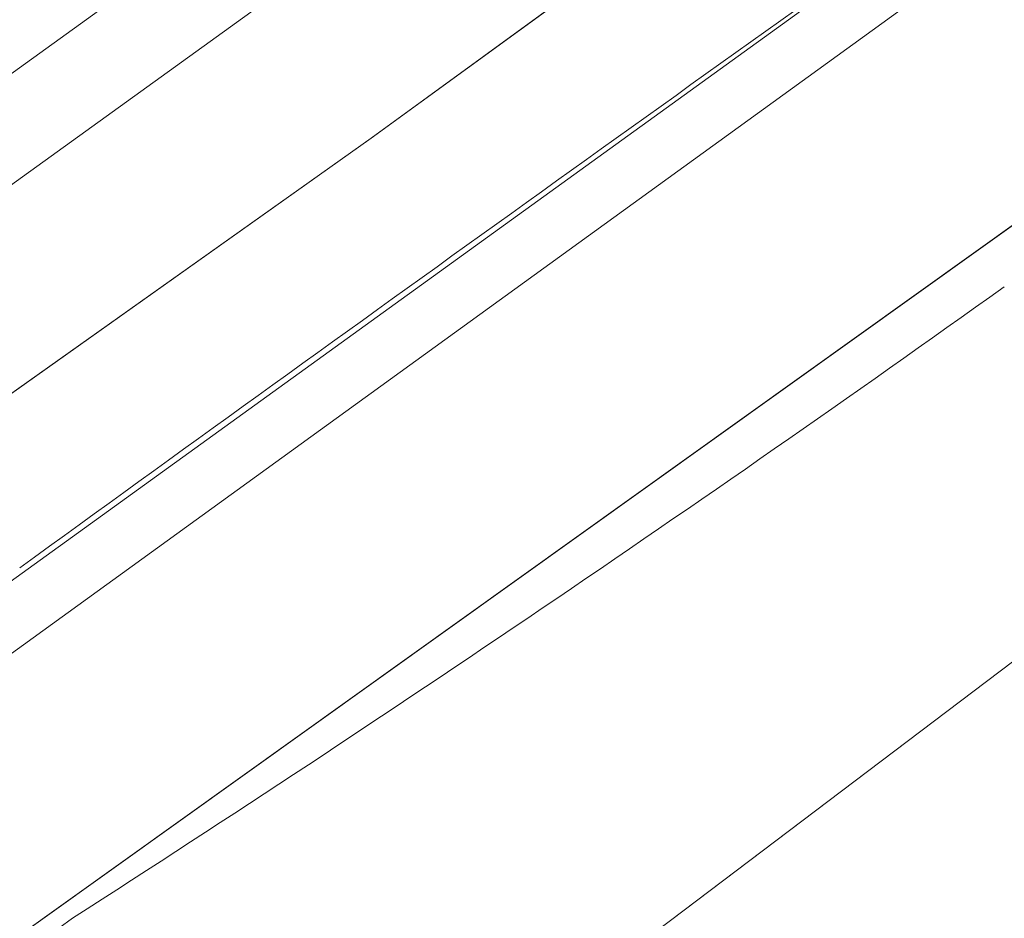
# Model space of a CAD drawing. Header units: metres. Extents: x 237319 to 238937, y 510065 to 511489.
# Tile 31 of 176: x 237918 to 237935, y 510796 to 510812. Entities that reach past the tile are written whole.
import ezdxf

# ---------------------------------------------------------------- set-up
doc = ezdxf.new("R2010")
doc.units = ezdxf.units.M
for name, color, linetype, lineweight in [('B-WE-FV-GELEIDING_WILDRASTER-G', 252, 'Continuous', 18), ('B-WE-GR-BEPLANTING_CULTUUR_BOSPLANTSOEN-GV', 252, 'Continuous', 18), ('B-WE-GR-GROENVOORZIENING-GV', 252, 'Continuous', 18), ('B-WE-KG-GRENS_PERCEEL-GV', 252, 'Continuous', 18), ('B-WE-OG-TERREIN_BEGROEID-GV', 252, 'Continuous', 18), ('B-WE-VH-GESLOTENVERHARDING_ASFALT-GV', 252, 'Continuous', 18), ('B-WE-VH-HALFVERHARDING_GRASBETONSTEEN-GV', 252, 'Continuous', 18)]:
    doc.layers.add(name, color=color, linetype=linetype, lineweight=lineweight)

# ---------------------------------------------------------------- blocks, each defined once
blk = doc.blocks.new('brk-2025')
at = {"layer": 'B-WE-KG-GRENS_PERCEEL-GV', "flags": 128}
for points in [[(237524.492, 510519.535), (237622.889, 510589.989), (237627.349, 510591.309), (237634.559, 510596.58), (237643.009, 510601.9), (237763.725, 510689.375), (238008.479, 510866.606), (238064.227, 510905.568)], [(238064.227, 510905.568), (238008.479, 510866.606), (237763.725, 510689.375), (237643.009, 510601.9), (237634.559, 510596.58), (237627.349, 510591.309), (237622.889, 510589.989), (237524.492, 510519.535)], [(237600.64, 510568.089), (237611.019, 510574.879), (237620.039, 510580.69), (237618.739, 510582.819), (237627.399, 510588.6), (237643.158, 510595.841), (237644.098, 510596.531), (237651.951, 510602.228), (237770.415, 510688.166), (237788.284, 510700.857), (237805.434, 510713.438), (237809.899, 510716.826), (237815.434, 510721.026), (237847.853, 510745.629), (237854.973, 510750.87), (237872.762, 510763.63), (237984.549, 510843.585), (238034.938, 510879.617)], [(238068.573, 510901.466), (237820.655, 510713.893), (237815.434, 510721.026), (237809.899, 510716.826), (237815.112, 510709.782), (237651.677, 510594.664)]]:
    blk.add_lwpolyline(points, dxfattribs=at)
blk.add_lwpolyline([(237815.434, 510721.026), (237820.655, 510713.893), (238068.573, 510901.466), (238067.104, 510902.853), (238049.697, 510889.958), (238034.938, 510879.617), (237984.549, 510843.585), (237872.762, 510763.63), (237854.973, 510750.87), (237847.853, 510745.629)], close=True, dxfattribs=at)
blk = doc.blocks.new('bgt-2025')
at = {"layer": 'B-WE-FV-GELEIDING_WILDRASTER-G', "flags": 128}
blk.add_lwpolyline([(237812.869, 510725.086), (237815.671, 510725.496), (237834.072, 510740.066), (237848.256, 510751.215), (237880.259, 510775.12), (237913.844, 510799.376), (237955.01, 510829.107), (237996.84, 510859.265), (238036.375, 510887.867), (238076.613, 510916.966), (238119.207, 510947.7), (238159.527, 510976.75), (238195.224, 511002.572)], dxfattribs=at)
at = {"layer": 'B-WE-GR-BEPLANTING_CULTUUR_BOSPLANTSOEN-GV'}
for points in [[(237934.982, 510807.145, -0.012167), (237918.472, 510795.952)], [(237918.472, 510795.952, 0.000626), (237903.002, 510784.691)]]:
    blk.add_lwpolyline(points, format="xyb", dxfattribs=at)
at = {"layer": 'B-WE-GR-GROENVOORZIENING-GV', "flags": 128}
for points in [[(238010.961, 510876.609), (238005.256, 510872.356), (237990.165, 510861.482), (237974.188, 510849.937), (237957.15, 510837.662), (237942.281, 510826.931), (237923.832, 510813.607), (237910.867, 510804.25), (237910.687, 510804.12), (237912.415, 510801.726), (237923.766, 510809.78), (237939.798, 510821.46), (237961.428, 510836.99), (237993.854, 510860.63), (238027.448, 510884.83)], [(238187.777, 511000.144), (238166.721, 510984.78), (238153.551, 510975.35), (238123.881, 510954.22), (238097.434, 510935.27), (238089.671, 510929.32), (238086.195, 510927.23), (238084.186, 510926.08), (238083.263, 510925.27), (238078.877, 510921.72), (238076.892, 510920.35), (238074.877, 510919.37), (238071.492, 510917.37), (238065.383, 510912.63), (238059.678, 510908.47), (238027.448, 510884.83), (237993.854, 510860.63), (237961.428, 510836.99), (237939.798, 510821.46), (237923.766, 510809.78), (237912.415, 510801.726), (237913.993, 510799.54)]]:
    blk.add_lwpolyline(points, dxfattribs=at)
at = {"layer": 'B-WE-GR-GROENVOORZIENING-GV'}
blk.add_lwpolyline([(237917.536, 510802.165, -0.00213), (237934.468, 510814.323)], format="xyb", dxfattribs=at)
at = {"layer": 'B-WE-OG-TERREIN_BEGROEID-GV'}
for points in [[(237934.468, 510814.323, 0.00213), (237917.536, 510802.165)], [(237918.472, 510795.952, 0.012167), (237934.982, 510807.145)], [(237903.002, 510784.691, -0.000626), (237918.472, 510795.952)]]:
    blk.add_lwpolyline(points, format="xyb", dxfattribs=at)
at = {"layer": 'B-WE-VH-GESLOTENVERHARDING_ASFALT-GV', "flags": 128}
blk.add_lwpolyline([(237937.88, 510836.168), (237924.134, 510826.282), (237911.657, 510817.251), (237904.792, 510812.29), (237897.846, 510807.27), (237885.852, 510798.626), (237874.15, 510790.222), (237876.741, 510786.72), (237879.235, 510783.349), (237879.873, 510783.828), (237890.676, 510791.58), (237907.597, 510803.863), (237909.565, 510805.283), (237909.751, 510805.417), (237910.002, 510805.598), (237922.896, 510814.904), (237941.344, 510828.228)], dxfattribs=at)
at = {"layer": 'B-WE-VH-HALFVERHARDING_GRASBETONSTEEN-GV', "flags": 128}
blk.add_lwpolyline([(238004.31, 510873.646), (237989.229, 510862.779), (237973.252, 510851.235), (237956.214, 510838.959), (237941.344, 510828.228), (237922.896, 510814.904), (237910.002, 510805.598), (237909.751, 510805.417), (237910.687, 510804.12), (237910.867, 510804.25), (237923.832, 510813.607), (237942.281, 510826.931), (237957.15, 510837.662), (237974.188, 510849.937), (237990.165, 510861.482), (238005.256, 510872.356), (238010.961, 510876.609)], dxfattribs=at)
at = {"layer": 'B-WE-KG-GRENS_PERCEEL-GV'}
blk.add_blockref('brk-2025', (0, 0), dxfattribs=at)

msp = doc.modelspace()

# ---------------------------------------------------------------- block references
at = {"layer": 'B-WE-FV-GELEIDING_WILDRASTER-G'}
msp.add_blockref('bgt-2025', (0, 0), dxfattribs=at)

doc.saveas('drawing.dxf')
